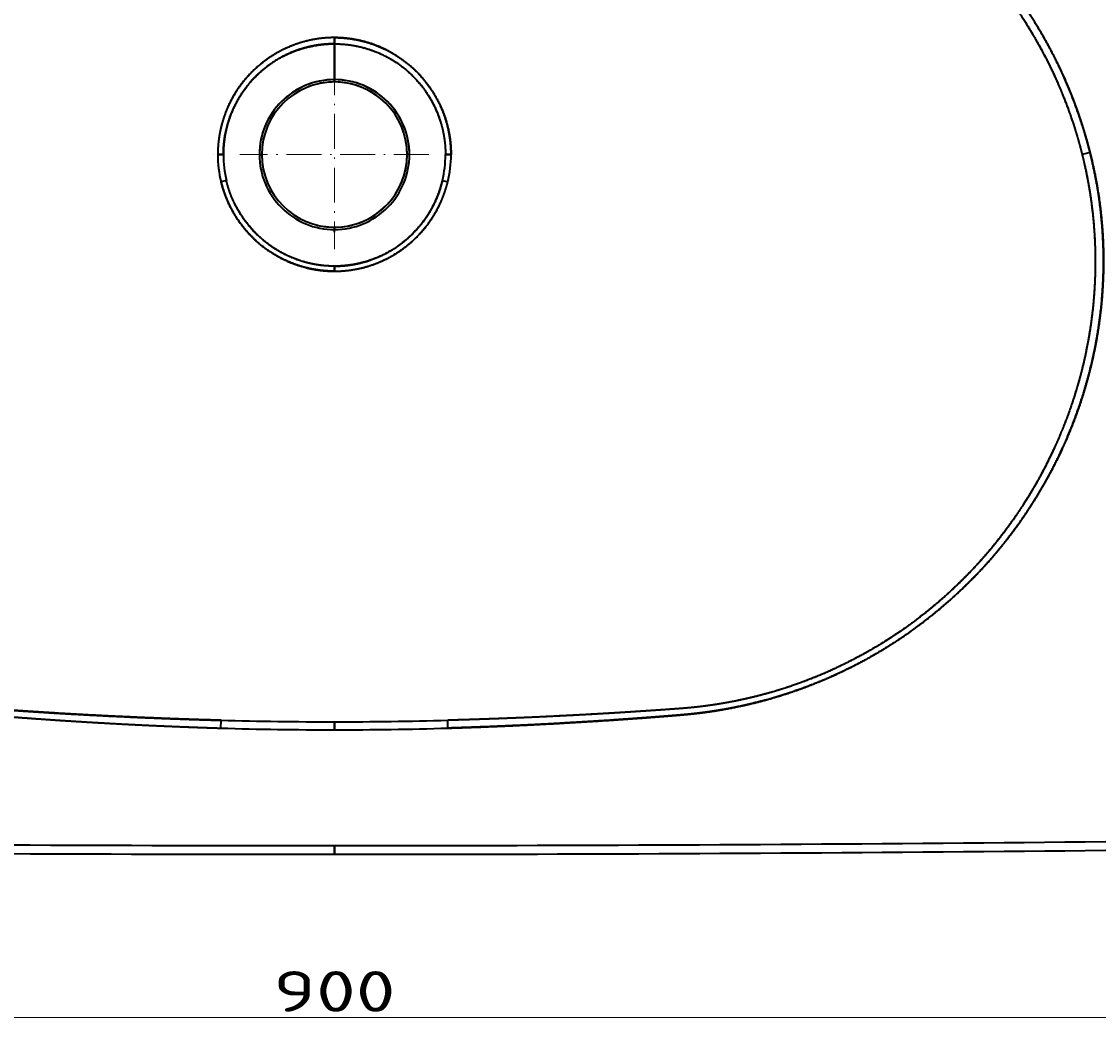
# Model space of a CAD drawing. Extents: x 46 to 1702, y 119 to 1173.
# Tile 3 of 7: x 487 to 858, y 119 to 464. Entities that reach past the tile are written whole.
import ezdxf
from ezdxf.enums import TextEntityAlignment as Align

# ---------------------------------------------------------------- set-up
doc = ezdxf.new("R2010")
doc.units = 0
doc.linetypes.add('DASHDOT', pattern=[18.5, 12, -3, 0.5, -3])
doc.layers.get('0').update_dxf_attribs({"lineweight": 13})
doc.styles.get("Standard").update_dxf_attribs({"font": 'isocp.shx'})
doc.dimstyles.get("Standard").update_dxf_attribs({"dimtxt": 2.5, "dimasz": 2.5, "dimexe": 1.25, "dimexo": 0.625, "dimtad": 1, "dimcen": 2.5, "dimadec": 0, "dimazin": 0, "dimtfac": 1, "dimtmove": 0, "dimatfit": 0, "dimfxl": 0, "dimarcsym": 0})

# ---------------------------------------------------------------- blocks, each defined once
blk = doc.blocks.new('*D')
at = {"color": 7, "lineweight": 13}
for p, q in [((145.83, 1018.52), (96.49, 1018.52)), ((98.49, 963.6), (98.49, 1018.52)), ((148.4, 963.6), (96.49, 963.6)), ((145.83, 661.56), (60.47, 661.56)), ((62.47, 181.67), (62.47, 661.56)), ((145.78, 181.67), (60.47, 181.67)), ((144.83, 182.67), (144.83, 119.52)), ((1044.51, 182.67), (1044.51, 119.52)), ((144.83, 121.52), (1044.51, 121.52))]:
    blk.add_line(p, q, dxfattribs=at)
for points in [[(99.01, 1016.59), (98.49, 1018.52), (97.98, 1016.59)], [(97.98, 965.53), (98.49, 963.6), (99.01, 965.53)], [(62.99, 659.63), (62.47, 661.56), (61.95, 659.63)], [(61.95, 183.6), (62.47, 181.67), (62.99, 183.6)], [(146.76, 122.04), (144.83, 121.52), (146.76, 121.01)], [(1042.58, 121.01), (1044.51, 121.52), (1042.58, 122.04)]]:
    blk.add_lwpolyline(points, dxfattribs=at)
for s, p, p2 in [('55', (96.49, 977.52), (96.49, 1004.61)), ('480', (60.47, 400.6), (60.47, 442.63))]:
    blk.add_text(s, height=14, rotation=90, dxfattribs=at).set_placement(p, p2, align=Align.FIT)
blk.add_text('900', height=14, dxfattribs=at).set_placement((573.65, 123.52), (615.69, 123.52), align=Align.FIT)
blk = doc.blocks.new('BLOCK16')
at = {"color": 7, "linetype": 'DASHDOT', "lineweight": 13}
for p, q in [((0, 32.5), (0, -32.5)), ((32.5, 0), (-32.5, 0))]:
    blk.add_line(p, q, dxfattribs=at)
blk = doc.blocks.new('BLOCK17')
at = {"color": 7, "lineweight": 35, "ltscale": 0.053877}
for p, q in [((0, 40.27), (0, 38.12)), ((0, 38.12), (0, 40.27))]:
    blk.add_line(p, q, dxfattribs=at)
at = {"color": 7, "lineweight": 35, "ltscale": 0.015763}
blk.add_line((0, 39.28), (0, 38.65), dxfattribs=at)
at = {"color": 7, "lineweight": 35, "ltscale": 0.006004}
blk.add_line((0, 38.94), (0, 39.18), dxfattribs=at)
at = {"color": 7, "lineweight": 35, "ltscale": 0.081179}
blk.add_line((0, 38.25), (0, 35), dxfattribs=at)
at = {"color": 7, "lineweight": 35, "ltscale": 0.080692}
blk.add_line((0, 35), (0, 38.23), dxfattribs=at)
at = {"color": 7, "lineweight": 35, "ltscale": 0.30781}
for p, q in [((0, 38.12), (0, 25.81)), ((0, 25.81), (0, 38.12))]:
    blk.add_line(p, q, dxfattribs=at)
at = {"color": 7, "lineweight": 35, "ltscale": 0.075}
for p, q in [((0, 32), (0, 35)), ((0, 35), (0, 32)), ((0, -237.84), (0, -240.84)), ((0, -240.84), (0, -237.84))]:
    blk.add_line(p, q, dxfattribs=at)
at = {"color": 7, "lineweight": 35, "ltscale": 0.020172}
for p, q in [((0, 25.81), (0, 25)), ((0, 25), (0, 25.81))]:
    blk.add_line(p, q, dxfattribs=at)
at = {"color": 7, "lineweight": 35, "ltscale": 0.000807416}
blk.add_line((-41.66, 0), (-41.63, 0), dxfattribs=at)
at = {"color": 7, "lineweight": 35, "ltscale": 0.000792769}
for p, q in [((-41.66, 0), (-41.63, 0)), ((41.66, 0), (41.63, 0))]:
    blk.add_line(p, q, dxfattribs=at)
at = {"color": 7, "lineweight": 35, "ltscale": 0.048107}
for p, q in [((-38.22, 0), (-40.14, 0)), ((-38.22, 0), (-40.14, 0)), ((38.22, 0), (40.14, 0)), ((38.22, 0), (40.14, 0))]:
    blk.add_line(p, q, dxfattribs=at)
at = {"color": 7, "lineweight": 35, "ltscale": 0.000100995}
for p, q in [((-40.14, 0), (-40.14, 0)), ((-40.14, 0), (-40.14, 0)), ((40.14, 0), (40.14, 0)), ((40.14, 0), (40.14, 0))]:
    blk.add_line(p, q, dxfattribs=at)
at = {"color": 7, "lineweight": 35, "ltscale": 0.048075}
for p, q in [((-38.22, -0.01), (-40.14, 0)), ((40.14, 0), (38.22, -0.01))]:
    blk.add_line(p, q, dxfattribs=at)
at = {"color": 7, "lineweight": 35, "ltscale": 0.048063}
for p, q in [((-40.14, 0), (-38.22, -0.01)), ((38.22, -0.01), (40.14, 0))]:
    blk.add_line(p, q, dxfattribs=at)
at = {"color": 7, "lineweight": 35, "ltscale": 0.004014}
blk.add_line((-25.81, 0), (-25.65, 0), dxfattribs=at)
at = {"color": 7, "lineweight": 35, "ltscale": 0.004012}
blk.add_line((-25.65, 0), (-25.81, 0), dxfattribs=at)
at = {"color": 7, "lineweight": 35, "ltscale": 0.000807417}
blk.add_line((41.66, 0), (41.63, 0), dxfattribs=at)
at = {"color": 7, "lineweight": 35, "ltscale": 0.070311}
blk.add_line((260.02, 0.69), (257.29, 0), dxfattribs=at)
at = {"color": 7, "lineweight": 35, "ltscale": 0.070312}
blk.add_line((260.02, 0.69), (257.29, 0), dxfattribs=at)
at = {"color": 7, "lineweight": 35, "ltscale": 0.00013286}
for p, q in [((-38.22, 0), (-38.22, -0.01)), ((38.22, 0), (38.22, -0.01))]:
    blk.add_line(p, q, dxfattribs=at)
at = {"color": 7, "lineweight": 35, "ltscale": 0.000132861}
for p, q in [((-38.22, -0.01), (-38.22, 0)), ((38.22, 0), (38.22, -0.01))]:
    blk.add_line(p, q, dxfattribs=at)
at = {"color": 7, "lineweight": 35, "ltscale": 0.02017}
for p, q in [((-25.81, 0), (-25, 0)), ((-25.81, 0), (-25, 0)), ((25.81, 0), (25, 0)), ((25.81, 0), (25, 0))]:
    blk.add_line(p, q, dxfattribs=at)
at = {"color": 7, "lineweight": 35, "ltscale": 0.00020526}
blk.add_line((38.22, 0), (38.22, 0), dxfattribs=at)
at = {"color": 7, "lineweight": 35, "ltscale": 0.000344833}
blk.add_line((38.22, 0), (38.23, 0), dxfattribs=at)
at = {"color": 7, "lineweight": 35, "ltscale": 0.046977}
for p, q in [((-37.17, -8.95), (-39, -9.39)), ((37.17, -8.95), (39, -9.39))]:
    blk.add_line(p, q, dxfattribs=at)
at = {"color": 7, "lineweight": 35, "ltscale": 0.046959}
for p, q in [((-37.17, -8.95), (-39, -9.39)), ((37.17, -8.95), (39, -9.39))]:
    blk.add_line(p, q, dxfattribs=at)
at = {"color": 7, "lineweight": 35, "ltscale": 0.020133}
for p, q in [((0, -25.81), (0, -25)), ((0, -25), (0, -25.81))]:
    blk.add_line(p, q, dxfattribs=at)
at = {"color": 7, "lineweight": 35, "ltscale": 0.022693}
blk.add_line((0, -26.71), (0, -25.81), dxfattribs=at)
blk.add_line((0, -26.71), (0, -25.81), dxfattribs=at)
at = {"color": 7, "lineweight": 35, "ltscale": 3.84379e-05}
blk.add_line((0, -25.81), (0, -25.81), dxfattribs=at)
at = {"color": 7, "lineweight": 35, "ltscale": 3.84362e-05}
blk.add_line((0, -25.81), (0, -25.81), dxfattribs=at)
at = {"color": 7, "lineweight": 35, "ltscale": 0.043319}
for p, q in [((0, -38.4), (0, -40.13)), ((0, -40.13), (0, -38.4)), ((0, -40.13), (0, -38.4)), ((0, -38.4), (0, -40.13))]:
    blk.add_line(p, q, dxfattribs=at)
at = {"color": 7, "lineweight": 35, "ltscale": 2.7591e-05}
blk.add_line((0, -38.4), (0, -38.4), dxfattribs=at)
blk.add_line((0, -38.4), (0, -38.4), dxfattribs=at)
at = {"color": 7, "lineweight": 35, "ltscale": 2.75912e-05}
blk.add_line((0, -38.4), (0, -38.4), dxfattribs=at)
blk.add_line((0, -38.4), (0, -38.4), dxfattribs=at)
at = {"color": 7, "lineweight": 35, "ltscale": 0.067337}
for p, q in [((-39.08, -197.4), (-39, -194.71)), ((-39.08, -197.4), (-39, -194.71)), ((39.08, -197.4), (39, -194.71)), ((39.08, -197.4), (39, -194.71))]:
    blk.add_line(p, q, dxfattribs=at)
at = {"color": 7, "lineweight": 35, "ltscale": 0.069097}
for p, q in [((0, -195.22), (0, -197.99)), ((0, -197.99), (0, -195.22))]:
    blk.add_line(p, q, dxfattribs=at)
at = {"color": 7, "lineweight": 35, "ltscale": 0.068}
blk.add_line((0, -197.94), (0, -195.22), dxfattribs=at)
at = {"color": 7, "lineweight": 35, "ltscale": 0.067999}
blk.add_line((0, -195.22), (0, -197.94), dxfattribs=at)
at = {"color": 7, "lineweight": 35}
for centre, radius, start, end in [((0, 0), 25.81, 90.0001, 179.9999), ((0, 0), 25.81, 89.9997, 180.0002), ((0, 0), 25, 90.0022, 179.9984), ((0, 0), 25, 90, 180), ((0, 0), 25, 96.9672, 112.9552), ((0, 0), 25, 90, 94.7033), ((0, 0), 25.81, 0.0001, 89.9999), ((0, 0), 25.81, 359.9998, 90.0003), ((0, 0), 25, 0.0016, 89.9978), ((0, 0), 25, 0, 90), ((0, 0), 25, 54.4994, 90), ((-0.02, 0.11), 40.12, 180.1502, 193.6847), ((-0.06, 0.1), 40.08, 180.1437, 193.6912), ((0, 0), 25, 180, 270), ((0, 0), 25, 270, 360), ((0, 0), 25, 274.5893, 360), ((0, 0), 25, 360, 6.0513), ((0.02, 0.11), 40.12, 346.3153, 359.8498), ((0.06, 0.1), 40.08, 346.3088, 359.8563), ((-0.07, -0.09), 38.15, 179.8791, 193.4375), ((-0.07, -0.09), 38.14, 179.879, 193.4375), ((0, 0), 25.81, 179.9999, 270.0003), ((0, 0), 25.81, 179.9999, 270.0004), ((0, 0), 25, 180, 270), ((0, 0), 25.81, 269.9997, 0.0001), ((0, 0), 25.81, 269.9996, 0.0001), ((0, 0), 25, 270, 360), ((0.07, -0.09), 38.15, 346.5625, 0.1209), ((0.07, -0.09), 38.14, 346.5625, 0.121), ((0, 0), 25, 260.3479, 265.2802), ((-0.21, 1272.12), 1467.34, 268.48507, 270.0081), ((-0.21, 1272.13), 1467.35, 268.48508, 270.00809), ((0.21, 1272.13), 1467.35, 269.99191, 271.51492), ((0.21, 1272.12), 1467.34, 269.9919, 271.51493), ((-0.33, 1088.64), 1286.63, 268.27391, 270.01458), ((-0.33, 1088.69), 1286.68, 268.27395, 270.01455), ((0.33, 1088.64), 1286.63, 269.98542, 271.72609), ((0.33, 1088.69), 1286.68, 269.98545, 271.72605), ((0.02, 25075.11), 25315.95, 268.988491, 269.999961), ((0.02, 25075.08), 25312.92, 268.98849, 269.999962), ((0.02, 25075.27), 25313.11, 268.988495, 269.999959), ((-0.02, 25075.08), 25312.92, 270.000038, 271.01151), ((-0.02, 25075.14), 25312.98, 270.00004, 271.011509), ((-0.02, 25075.11), 25315.95, 270.000038, 271.011509)]:
    blk.add_arc(centre, radius, start, end, dxfattribs=at)
for points, knots in [([(107.87, 120.1), (108.15, 120.1), (108.43, 120.09), (108.71, 120.09), (109.26, 120.08), (109.8, 120.07), (110.13, 120.07), (110.95, 120.05), (111.78, 120.02), (112.33, 120.01), (114.55, 119.92), (116.76, 119.8), (118.41, 119.69), (122.52, 119.35), (126.61, 118.89), (129.06, 118.56), (133.93, 117.81), (138.75, 116.88), (141.16, 116.36), (150.76, 114.11), (160.14, 111.13), (167.04, 108.48), (177.13, 103.91), (186.74, 98.49), (189.91, 96.59), (196.12, 92.6), (202.09, 88.25), (205.02, 85.98), (210.09, 81.81), (214.95, 77.38), (217.03, 75.39), (221.96, 70.46), (226.62, 65.26), (229.26, 62.11), (234.32, 55.65), (238.97, 48.87), (241.17, 45.41), (244.52, 39.76), (247.58, 33.93), (248.68, 31.73), (250.45, 28.02), (252.09, 24.25), (252.73, 22.74), (253.66, 20.46), (254.54, 18.15), (254.83, 17.38), (255.4, 15.85), (255.94, 14.3), (256.21, 13.53), (256.74, 11.97), (257.24, 10.41), (257.49, 9.63), (258.19, 7.38), (258.84, 5.12), (259.25, 3.65), (259.64, 2.17), (260.02, 0.69)], [0, 0, 0, 0, 0, 0, 1.93713, 1.93713, 1.93713, 3.786126, 3.786126, 3.786126, 7.660366, 7.660366, 7.660366, 19.185976, 19.185976, 19.185976, 36.386371, 36.386371, 36.386371, 53.611235, 53.611235, 53.611235, 105.556417, 105.556417, 105.556417, 131.676124, 131.676124, 131.676124, 157.872725, 157.872725, 157.872725, 178.236523, 178.236523, 178.236523, 207.289565, 207.289565, 207.289565, 236.249512, 236.249512, 236.249512, 253.567551, 253.567551, 253.567551, 265.088544, 265.088544, 265.088544, 270.829611, 270.829611, 270.829611, 276.559604, 276.559604, 276.559604, 282.298984, 282.298984, 282.298984, 292.962755, 292.962755, 292.962755, 292.962755, 292.962755, 292.962755]), ([(260.02, 0.69), (259.26, 3.67), (258.44, 6.64), (257.55, 9.58), (254.65, 18.37), (251.12, 26.9), (248.49, 32.46), (242.39, 43.89), (235.19, 54.61), (231.11, 60.02), (223.97, 68.51), (216.14, 76.32), (212.98, 79.26), (203.23, 87.74), (192.65, 95.19), (185.28, 99.68), (171.07, 107.03), (156.01, 112.54), (148.93, 114.67), (137.09, 117.49), (124.99, 119.16), (120.22, 119.64), (115.28, 119.95), (110.32, 120.06), (110.16, 120.07), (109.61, 120.08), (109.06, 120.09), (108.66, 120.09), (108.27, 120.1), (107.87, 120.1)], [0, 0, 0, 0, 0, 0, 21.547929, 21.547929, 21.547929, 64.970745, 64.970745, 64.970745, 113.039343, 113.039343, 113.039343, 143.733075, 143.733075, 143.733075, 205.019247, 205.019247, 205.019247, 257.135282, 257.135282, 257.135282, 290.674507, 290.674507, 290.674507, 291.758517, 291.758517, 291.758517, 294.520472, 294.520472, 294.520472, 294.520472, 294.520472, 294.520472]), ([(107.85, 117.28), (108.11, 117.28), (108.37, 117.28), (108.63, 117.27), (109.16, 117.27), (109.68, 117.26), (109.94, 117.26), (110.72, 117.24), (111.51, 117.22), (112.03, 117.2), (113.37, 117.16), (114.7, 117.1), (115.52, 117.06), (119.59, 116.82), (123.65, 116.45), (126.88, 116.07), (132.51, 115.26), (138.08, 114.2), (140.46, 113.69), (149.97, 111.48), (159.27, 108.53), (166.1, 105.91), (176.08, 101.39), (185.6, 96.02), (188.73, 94.13), (194.87, 90.17), (200.77, 85.86), (203.66, 83.61), (208.67, 79.47), (213.45, 75.07), (215.5, 73.1), (219.8, 68.77), (223.87, 64.24), (225.98, 61.77), (231.08, 55.45), (235.77, 48.81), (238.42, 44.71), (241.74, 39.11), (244.77, 33.34), (245.51, 31.89), (247.3, 28.24), (248.97, 24.54), (249.93, 22.29), (251.15, 19.27), (252.29, 16.22), (252.57, 15.46), (253.12, 13.93), (253.65, 12.39), (253.9, 11.63), (254.82, 8.87), (255.66, 6.08), (256.24, 4.07), (256.78, 2.04), (257.29, 0)], [0, 0, 0, 0, 0, 0, 1.82807, 1.82807, 1.82807, 3.656141, 3.656141, 3.656141, 7.312265, 7.312265, 7.312265, 13.054117, 13.054117, 13.054117, 35.926865, 35.926865, 35.926865, 53.129034, 53.129034, 53.129034, 105.015825, 105.015825, 105.015825, 131.097255, 131.097255, 131.097255, 157.235461, 157.235461, 157.235461, 177.556629, 177.556629, 177.556629, 200.763822, 200.763822, 200.763822, 235.476949, 235.476949, 235.476949, 247.010732, 247.010732, 247.010732, 264.276145, 264.276145, 264.276145, 270.016125, 270.016125, 270.016125, 275.752411, 275.752411, 275.752411, 290.518727, 290.518727, 290.518727, 290.518727, 290.518727, 290.518727]), ([(107.85, 117.28), (108.07, 117.28), (108.29, 117.28), (108.51, 117.28), (108.97, 117.27), (109.42, 117.26), (109.6, 117.26), (110.27, 117.25), (110.95, 117.23), (111.39, 117.22), (117.14, 117.05), (122.86, 116.62), (128.13, 115.99), (144.24, 113.37), (159.82, 108.68), (170.03, 104.58), (184.17, 97.41), (197.22, 88.54), (201.14, 85.64), (207.8, 80.3), (214.07, 74.52), (216.69, 71.96), (225.41, 62.91), (233.2, 52.99), (238.21, 45.56), (244.3, 34.96), (249.32, 23.79), (250.57, 20.78), (252.86, 14.89), (254.84, 8.88), (255.73, 5.95), (256.54, 2.99), (257.29, 0)], [0, 0, 0, 0, 0, 0, 1.573916, 1.573916, 1.573916, 3.228289, 3.228289, 3.228289, 6.376111, 6.376111, 6.376111, 44.167358, 44.167358, 44.167358, 123.276892, 123.276892, 123.276892, 158.68603, 158.68603, 158.68603, 185.240362, 185.240362, 185.240362, 249.934083, 249.934083, 249.934083, 273.312114, 273.312114, 273.312114, 295.264415, 295.264415, 295.264415, 295.264415, 295.264415, 295.264415]), ([(0, 40.27), (-3.11, 40.27), (-6.21, 39.95), (-9.27, 39.35), (-13.83, 37.97), (-18.11, 35.96), (-19.58, 35.18), (-23.49, 32.82), (-27.05, 29.93), (-29.14, 27.89), (-33.19, 23.16), (-36.27, 17.72), (-37.61, 14.66), (-38.88, 10.68), (-39.62, 6.57), (-39.75, 5.75), (-39.88, 4.73), (-39.98, 3.69), (-40, 3.49), (-40.03, 3.08), (-40.06, 2.66), (-40.07, 2.46), (-40.09, 2.15), (-40.1, 1.84), (-40.11, 1.74), (-40.12, 1.33), (-40.13, 0.93), (-40.14, 0.61), (-40.14, 0.31), (-40.14, 0)], [0, 0, 0, 0, 0, 0, 21.541896, 21.541896, 21.541896, 33.199426, 33.199426, 33.199426, 53.651293, 53.651293, 53.651293, 76.819819, 76.819819, 76.819819, 82.545025, 82.545025, 82.545025, 83.970737, 83.970737, 83.970737, 85.396449, 85.396449, 85.396449, 86.097812, 86.097812, 86.097812, 88.19217, 88.19217, 88.19217, 88.19217, 88.19217, 88.19217]), ([(0, 40.27), (-2.48, 40.27), (-4.96, 40.07), (-7.41, 39.68), (-12.86, 38.38), (-17.99, 36.17), (-20.73, 34.66), (-26.39, 30.79), (-31.13, 25.81), (-33.39, 22.8), (-36.85, 16.87), (-38.99, 10.32), (-39.67, 7.27), (-40.08, 3.96), (-40.14, 0.62), (-40.14, 0.41), (-40.14, 0.21), (-40.14, 0)], [0, 0, 0, 0, 0, 0, 17.646319, 17.646319, 17.646319, 40.088119, 40.088119, 40.088119, 67.059402, 67.059402, 67.059402, 89.174977, 89.174977, 89.174977, 90.623051, 90.623051, 90.623051, 90.623051, 90.623051, 90.623051]), ([(0, 38.12), (-2.84, 38.13), (-5.66, 37.87), (-8.44, 37.35), (-13.5, 35.93), (-18.22, 33.67), (-20.31, 32.46), (-25.29, 29.01), (-29.52, 24.64), (-31.73, 21.72), (-34.61, 16.82), (-36.53, 11.45), (-37.09, 9.5), (-37.6, 7.12), (-37.92, 4.7), (-37.97, 4.3), (-38.04, 3.69), (-38.09, 3.09), (-38.1, 2.89), (-38.13, 2.58), (-38.15, 2.28), (-38.15, 2.18), (-38.16, 1.98), (-38.17, 1.78), (-38.18, 1.67), (-38.19, 1.28), (-38.21, 0.89), (-38.21, 0.59), (-38.22, 0.29), (-38.22, 0)], [0, 0, 0, 0, 0, 0, 20.148128, 20.148128, 20.148128, 37.605505, 37.605505, 37.605505, 63.798686, 63.798686, 63.798686, 78.216927, 78.216927, 78.216927, 81.081196, 81.081196, 81.081196, 82.507796, 82.507796, 82.507796, 83.221105, 83.221105, 83.221105, 83.934413, 83.934413, 83.934413, 86.001104, 86.001104, 86.001104, 86.001104, 86.001104, 86.001104]), ([(-38.22, 0), (-38.22, 0.2), (-38.21, 0.41), (-38.21, 0.62), (-38.13, 4.69), (-37.5, 8.73), (-36.42, 12.45), (-33.7, 18.8), (-29.66, 24.34), (-27.64, 26.61), (-23.03, 30.85), (-17.64, 34.08), (-14.68, 35.44), (-10, 37.03), (-5.11, 37.84), (-3.42, 38.03), (-1.71, 38.12), (0, 38.12)], [0, 0, 0, 0, 0, 0, 1.317736, 1.317736, 1.317736, 26.276095, 26.276095, 26.276095, 46.180018, 46.180018, 46.180018, 67.386281, 67.386281, 67.386281, 78.495486, 78.495486, 78.495486, 78.495486, 78.495486, 78.495486]), ([(0, 40.27), (3.11, 40.27), (6.21, 39.95), (9.27, 39.35), (13.83, 37.97), (18.11, 35.96), (19.58, 35.18), (23.49, 32.82), (27.05, 29.93), (29.14, 27.89), (33.19, 23.16), (36.27, 17.72), (37.61, 14.66), (38.88, 10.68), (39.62, 6.57), (39.75, 5.75), (39.88, 4.73), (39.98, 3.69), (40, 3.49), (40.03, 3.08), (40.06, 2.66), (40.07, 2.46), (40.09, 2.15), (40.1, 1.84), (40.11, 1.74), (40.12, 1.33), (40.13, 0.93), (40.14, 0.61), (40.14, 0.31), (40.14, 0)], [0, 0, 0, 0, 0, 0, 21.541896, 21.541896, 21.541896, 33.199426, 33.199426, 33.199426, 53.651293, 53.651293, 53.651293, 76.819819, 76.819819, 76.819819, 82.545025, 82.545025, 82.545025, 83.970737, 83.970737, 83.970737, 85.396449, 85.396449, 85.396449, 86.097812, 86.097812, 86.097812, 88.19217, 88.19217, 88.19217, 88.19217, 88.19217, 88.19217]), ([(40.14, 0), (40.14, 0.2), (40.14, 0.41), (40.14, 0.61), (40.07, 4.74), (39.46, 8.84), (38.42, 12.63), (35.49, 19.74), (31.03, 25.93), (28.49, 28.7), (23.46, 33.06), (17.65, 36.31), (14.97, 37.51), (10.42, 39.06), (5.68, 39.92), (3.8, 40.15), (1.9, 40.27), (0, 40.27)], [0, 0, 0, 0, 0, 0, 1.417086, 1.417086, 1.417086, 29.197974, 29.197974, 29.197974, 56.164661, 56.164661, 56.164661, 77.11706, 77.11706, 77.11706, 90.617564, 90.617564, 90.617564, 90.617564, 90.617564, 90.617564]), ([(0, 38.12), (2.84, 38.13), (5.66, 37.87), (8.44, 37.35), (13.5, 35.93), (18.22, 33.67), (20.31, 32.46), (25.29, 29.01), (29.52, 24.64), (31.73, 21.72), (34.61, 16.82), (36.53, 11.45), (37.09, 9.5), (37.6, 7.12), (37.92, 4.7), (37.97, 4.3), (38.04, 3.69), (38.09, 3.09), (38.1, 2.89), (38.13, 2.58), (38.15, 2.28), (38.15, 2.18), (38.16, 1.98), (38.17, 1.78), (38.18, 1.67), (38.19, 1.28), (38.21, 0.89), (38.21, 0.59), (38.22, 0.29), (38.22, 0)], [0, 0, 0, 0, 0, 0, 20.148128, 20.148128, 20.148128, 37.605505, 37.605505, 37.605505, 63.798687, 63.798687, 63.798687, 78.216927, 78.216927, 78.216927, 81.081196, 81.081196, 81.081196, 82.507797, 82.507797, 82.507797, 83.221105, 83.221105, 83.221105, 83.934413, 83.934413, 83.934413, 86.001104, 86.001104, 86.001104, 86.001104, 86.001104, 86.001104]), ([(0, 38.12), (2.84, 38.13), (5.66, 37.87), (8.45, 37.35), (13.71, 35.87), (18.6, 33.48), (20.85, 32.14), (25.61, 28.7), (29.63, 24.42), (31.59, 21.83), (34.85, 16.42), (36.95, 10.42), (37.67, 7.41), (38.11, 4.21), (38.2, 0.98), (38.21, 0.86), (38.21, 0.62), (38.21, 0.37), (38.22, 0.25), (38.22, 0.12), (38.22, 0)], [0, 0, 0, 0, 0, 0, 18.427334, 18.427334, 18.427334, 35.67974, 35.67974, 35.67974, 56.916906, 56.916906, 56.916906, 76.93494, 76.93494, 76.93494, 77.729639, 77.729639, 77.729639, 78.524338, 78.524338, 78.524338, 78.524338, 78.524338, 78.524338]), ([(-260.02, 0.69), (-260.12, 0.28), (-260.22, -0.13), (-260.32, -0.54), (-260.52, -1.35), (-260.71, -2.17), (-260.8, -2.58), (-262.15, -8.52), (-263.2, -14.5), (-263.91, -20.1), (-264.75, -30.57), (-264.7, -41.01), (-264.48, -45.84), (-263.67, -55.51), (-262.1, -65.05), (-261.13, -69.81), (-259.09, -78.09), (-256.51, -86.18), (-255.29, -89.63), (-252.2, -97.64), (-248.58, -105.4), (-246.34, -109.76), (-242.72, -116.17), (-238.73, -122.35), (-237.36, -124.39), (-234.54, -128.42), (-231.56, -132.34), (-230.03, -134.27), (-225.06, -140.3), (-219.73, -146.01), (-215.92, -149.76), (-209.52, -155.55), (-202.74, -160.9), (-200.1, -162.87), (-190.05, -169.98), (-179.32, -176.1), (-171.15, -180.03), (-159.64, -184.57), (-147.72, -187.97), (-144.53, -188.79), (-140.51, -189.72), (-136.46, -190.52), (-135.65, -190.67), (-134.23, -190.93), (-132.81, -191.17), (-132.2, -191.28), (-130.97, -191.47), (-129.75, -191.66), (-129.13, -191.75), (-127.7, -191.95), (-126.27, -192.14), (-125.44, -192.24), (-124, -192.41), (-122.55, -192.56), (-121.93, -192.63), (-120.69, -192.75), (-119.44, -192.85), (-118.82, -192.91), (-118.08, -192.97), (-117.34, -193.03), (-117.22, -193.04), (-116.98, -193.06), (-116.74, -193.08), (-116.62, -193.09), (-116.27, -193.12), (-115.91, -193.14), (-115.67, -193.16), (-114.94, -193.22), (-114.21, -193.28), (-113.7, -193.32), (-112.98, -193.38), (-112.26, -193.43), (-111.91, -193.46), (-111.39, -193.5), (-110.88, -193.54), (-110.61, -193.56), (-109.81, -193.62), (-109.01, -193.68), (-108.47, -193.72), (-106.86, -193.85), (-105.26, -193.96), (-104.19, -194.04), (-102.32, -194.18), (-100.45, -194.31), (-99.65, -194.36), (-98.02, -194.48), (-96.4, -194.59), (-95.67, -194.64), (-89.46, -195.05), (-83.24, -195.43), (-77.84, -195.74), (-69.87, -196.17), (-61.88, -196.54), (-59.3, -196.65), (-53.7, -196.89), (-48.11, -197.1), (-45.1, -197.21), (-42.09, -197.31), (-39.08, -197.4)], [0, 0, 0, 0, 0, 0, 2.886487, 2.886487, 2.886487, 5.772975, 5.772975, 5.772975, 44.685732, 44.685732, 44.685732, 78.350264, 78.350264, 78.350264, 112.434935, 112.434935, 112.434935, 138.322507, 138.322507, 138.322507, 173.164402, 173.164402, 173.164402, 190.696545, 190.696545, 190.696545, 208.27384, 208.27384, 208.27384, 246.46484, 246.46484, 246.46484, 269.967306, 269.967306, 269.967306, 334.310976, 334.310976, 334.310976, 357.574487, 357.574487, 357.574487, 363.379544, 363.379544, 363.379544, 367.735334, 367.735334, 367.735334, 372.091125, 372.091125, 372.091125, 377.9069, 377.9069, 377.9069, 382.289159, 382.289159, 382.289159, 386.671418, 386.671418, 386.671418, 387.50934, 387.50934, 387.50934, 388.347261, 388.347261, 388.347261, 390.023103, 390.023103, 390.023103, 393.348923, 393.348923, 393.348923, 395.076976, 395.076976, 395.076976, 396.961902, 396.961902, 396.961902, 400.731754, 400.731754, 400.731754, 408.271456, 408.271456, 408.271456, 413.9263, 413.9263, 413.9263, 419.719561, 419.719561, 419.719561, 457.657157, 457.657157, 457.657157, 475.814725, 475.814725, 475.814725, 496.913124, 496.913124, 496.913124, 496.913124, 496.913124, 496.913124]), ([(-260.02, 0.69), (-260.09, 0.39), (-260.16, 0.1), (-260.24, -0.19), (-260.38, -0.78), (-260.52, -1.38), (-260.59, -1.66), (-262.18, -8.47), (-263.38, -15.35), (-264.16, -21.96), (-265.04, -35.93), (-264.34, -49.83), (-263.54, -57.07), (-261.69, -67.87), (-258.92, -78.41), (-257.88, -81.92), (-255.21, -90.08), (-252, -98.03), (-249.98, -102.5), (-246.15, -110.2), (-241.8, -117.6), (-239.84, -120.73), (-236.07, -126.36), (-232.02, -131.77), (-230.11, -134.19), (-223.82, -141.79), (-216.95, -148.88), (-211.98, -153.5), (-199.2, -164.14), (-185.1, -173.06), (-176.36, -177.67), (-163.31, -183.31), (-149.68, -187.47), (-145.51, -188.59), (-138.88, -190.12), (-132.17, -191.31), (-129.71, -191.69), (-125.77, -192.23), (-121.8, -192.65), (-120.31, -192.79), (-118.7, -192.92), (-117.1, -193.05), (-116.98, -193.06), (-116.74, -193.08), (-116.51, -193.1), (-116.39, -193.11), (-115.8, -193.15), (-115.2, -193.2), (-114.7, -193.24), (-114.02, -193.3), (-113.35, -193.35), (-113.16, -193.36), (-112.78, -193.39), (-112.4, -193.42), (-112.23, -193.44), (-110.91, -193.54), (-109.59, -193.64), (-108.43, -193.73), (-105.4, -193.96), (-102.37, -194.17), (-100.47, -194.31), (-97.61, -194.51), (-94.74, -194.7), (-93.73, -194.76), (-86, -195.27), (-78.26, -195.73), (-71.52, -196.09), (-60.97, -196.6), (-50.4, -197.02), (-46.63, -197.16), (-42.86, -197.29), (-39.08, -197.4)], [0, 0, 0, 0, 0, 0, 2.08433, 2.08433, 2.08433, 4.192908, 4.192908, 4.192908, 50.268818, 50.268818, 50.268818, 101.32471, 101.32471, 101.32471, 127.253469, 127.253469, 127.253469, 162.170036, 162.170036, 162.170036, 188.541915, 188.541915, 188.541915, 210.59693, 210.59693, 210.59693, 259.241197, 259.241197, 259.241197, 329.688682, 329.688682, 329.688682, 360.317066, 360.317066, 360.317066, 377.827565, 377.827565, 377.827565, 388.360089, 388.360089, 388.360089, 389.193741, 389.193741, 389.193741, 390.027392, 390.027392, 390.027392, 393.332911, 393.332911, 393.332911, 394.667248, 394.667248, 394.667248, 396.037764, 396.037764, 396.037764, 404.001732, 404.001732, 404.001732, 417.460518, 417.460518, 417.460518, 424.258467, 424.258467, 424.258467, 472.031144, 472.031144, 472.031144, 498.593324, 498.593324, 498.593324, 498.593324, 498.593324, 498.593324]), ([(-39, -194.71), (-42.96, -194.61), (-46.91, -194.49), (-50.87, -194.36), (-61.5, -193.98), (-72.12, -193.52), (-78.77, -193.19), (-86.77, -192.77), (-94.76, -192.3), (-96.18, -192.21), (-98.87, -192.05), (-101.55, -191.88), (-102.9, -191.79), (-104.84, -191.67), (-106.79, -191.54), (-107.39, -191.5), (-108.58, -191.42), (-109.78, -191.34), (-110.38, -191.29), (-111.12, -191.24), (-111.86, -191.19), (-112.01, -191.18), (-112.3, -191.16), (-112.6, -191.14), (-112.74, -191.13), (-113.47, -191.08), (-114.21, -191.03), (-114.86, -190.98), (-115.6, -190.93), (-116.33, -190.87), (-116.45, -190.87), (-117.83, -190.77), (-119.2, -190.67), (-120.37, -190.58), (-122.48, -190.4), (-124.6, -190.17), (-125.49, -190.07), (-128.4, -189.72), (-131.29, -189.3), (-133.28, -188.97), (-138.85, -187.98), (-144.37, -186.73), (-147.89, -185.82), (-157.23, -183.11), (-166.3, -179.68), (-171.87, -177.26), (-181.66, -172.4), (-190.96, -166.72), (-195.01, -164.02), (-203.87, -157.59), (-212.13, -150.4), (-216.51, -146.19), (-223.76, -138.49), (-230.33, -130.21), (-232.99, -126.61), (-238.72, -118.21), (-243.76, -109.34), (-246.35, -104.26), (-250.38, -95.35), (-253.72, -86.13), (-254.98, -82.25), (-257, -75.22), (-258.62, -68.07), (-259.25, -64.88), (-260.61, -56.92), (-261.45, -48.87), (-261.76, -44.03), (-262.02, -32.99), (-261.27, -21.9), (-260.54, -15.7), (-259.42, -9.23), (-257.96, -2.81), (-257.9, -2.52), (-257.74, -1.84), (-257.57, -1.16), (-257.48, -0.77), (-257.39, -0.39), (-257.29, 0)], [0, 0, 0, 0, 0, 0, 27.935124, 27.935124, 27.935124, 75.051236, 75.051236, 75.051236, 84.518452, 84.518452, 84.518452, 94.094007, 94.094007, 94.094007, 98.32775, 98.32775, 98.32775, 102.561494, 102.561494, 102.561494, 103.597808, 103.597808, 103.597808, 104.634122, 104.634122, 104.634122, 108.712223, 108.712223, 108.712223, 109.783245, 109.783245, 109.783245, 118.448256, 118.448256, 118.448256, 124.869089, 124.869089, 124.869089, 139.242486, 139.242486, 139.242486, 165.237003, 165.237003, 165.237003, 208.837928, 208.837928, 208.837928, 243.934864, 243.934864, 243.934864, 288.008559, 288.008559, 288.008559, 320.395564, 320.395564, 320.395564, 361.549567, 361.549567, 361.549567, 390.748461, 390.748461, 390.748461, 413.911194, 413.911194, 413.911194, 448.206119, 448.206119, 448.206119, 491.91782, 491.91782, 491.91782, 494.032715, 494.032715, 494.032715, 496.804911, 496.804911, 496.804911, 496.804911, 496.804911, 496.804911]), ([(-257.29, 0), (-257.39, -0.4), (-257.49, -0.8), (-257.58, -1.2), (-257.78, -2), (-257.96, -2.81), (-258.05, -3.21), (-259.56, -9.91), (-260.68, -16.68), (-261.4, -23.07), (-262.13, -35.55), (-261.58, -47.96), (-261.02, -53.97), (-259.64, -63.55), (-257.53, -72.96), (-256.62, -76.49), (-254.61, -83.51), (-252.19, -90.39), (-250.87, -93.81), (-248.03, -100.56), (-244.82, -107.12), (-243.11, -110.36), (-240.3, -115.32), (-237.27, -120.15), (-236.16, -121.85), (-233.43, -125.9), (-230.54, -129.84), (-228.81, -132.1), (-223.96, -138.11), (-218.75, -143.81), (-215.32, -147.28), (-209.38, -152.82), (-203.09, -157.96), (-200.53, -159.95), (-190.75, -167.12), (-180.27, -173.32), (-172.28, -177.3), (-161, -181.92), (-149.31, -185.41), (-146.18, -186.26), (-141.46, -187.4), (-136.69, -188.35), (-135.09, -188.65), (-132.3, -189.13), (-129.5, -189.55), (-128.29, -189.72), (-126.28, -189.98), (-124.27, -190.21), (-123.45, -190.29), (-122.04, -190.43), (-120.63, -190.55), (-120.04, -190.6), (-119.14, -190.67), (-118.24, -190.74), (-117.94, -190.76), (-117.48, -190.79), (-117.03, -190.82), (-116.88, -190.84), (-116.58, -190.86), (-116.28, -190.88), (-116.13, -190.89), (-115.63, -190.92), (-115.13, -190.96), (-114.77, -190.99), (-114.07, -191.04), (-113.36, -191.09), (-113.01, -191.11), (-112.5, -191.15), (-111.98, -191.18), (-111.81, -191.2), (-111.12, -191.24), (-110.43, -191.29), (-109.92, -191.33), (-108.37, -191.43), (-106.83, -191.53), (-105.99, -191.59), (-103.22, -191.77), (-100.46, -191.95), (-98.73, -192.06), (-96.25, -192.21), (-93.77, -192.36), (-93.02, -192.4), (-86.79, -192.76), (-80.55, -193.1), (-75.07, -193.37), (-66.89, -193.75), (-58.69, -194.07), (-56, -194.17), (-50.98, -194.35), (-45.97, -194.51), (-43.64, -194.58), (-41.32, -194.65), (-39, -194.71)], [0, 0, 0, 0, 0, 0, 2.857462, 2.857462, 2.857462, 5.714924, 5.714924, 5.714924, 50.478972, 50.478972, 50.478972, 92.98635, 92.98635, 92.98635, 118.864849, 118.864849, 118.864849, 144.959836, 144.959836, 144.959836, 171.215787, 171.215787, 171.215787, 185.845281, 185.845281, 185.845281, 206.321532, 206.321532, 206.321532, 241.40724, 241.40724, 241.40724, 264.746912, 264.746912, 264.746912, 328.556212, 328.556212, 328.556212, 351.596683, 351.596683, 351.596683, 363.075266, 363.075266, 363.075266, 371.67231, 371.67231, 371.67231, 377.397125, 377.397125, 377.397125, 381.645675, 381.645675, 381.645675, 383.765197, 383.765197, 383.765197, 384.824962, 384.824962, 384.824962, 385.884727, 385.884727, 385.884727, 388.307424, 388.307424, 388.307424, 390.730122, 390.730122, 390.730122, 391.941453, 391.941453, 391.941453, 395.575445, 395.575445, 395.575445, 402.82831, 402.82831, 402.82831, 415.056129, 415.056129, 415.056129, 420.296546, 420.296546, 420.296546, 458.916093, 458.916093, 458.916093, 477.82514, 477.82514, 477.82514, 494.124312, 494.124312, 494.124312, 494.124312, 494.124312, 494.124312]), ([(257.29, 0), (257.39, -0.4), (257.49, -0.8), (257.58, -1.2), (257.78, -2), (257.96, -2.81), (258.05, -3.21), (259.29, -8.73), (260.27, -14.29), (260.96, -19.47), (261.74, -28.28), (261.88, -37.08), (261.83, -40.7), (261.46, -49.15), (260.51, -57.54), (259.77, -62.31), (258.15, -70.65), (255.98, -78.83), (254.94, -82.33), (252.64, -89.27), (249.95, -96.06), (248.5, -99.42), (245.92, -104.95), (243.08, -110.34), (241.9, -112.48), (239.24, -117.06), (236.4, -121.52), (234.82, -123.89), (231.54, -128.55), (228.05, -133.05), (226.26, -135.26), (220.73, -141.77), (214.77, -147.87), (210.61, -151.75), (198.29, -162.24), (184.63, -171.07), (175.3, -176.04), (162.58, -181.45), (149.31, -185.41), (146.19, -186.25), (141.46, -187.4), (136.69, -188.35), (135.1, -188.65), (132.3, -189.13), (129.5, -189.55), (128.3, -189.72), (125.69, -190.05), (123.08, -190.34), (121.67, -190.47), (119.96, -190.61), (118.25, -190.74), (117.95, -190.76), (117.51, -190.79), (117.08, -190.82), (116.87, -190.84), (116.59, -190.86), (116.3, -190.88), (116.15, -190.89), (115.65, -190.92), (115.14, -190.96), (114.78, -190.99), (114.07, -191.04), (113.36, -191.09), (113.01, -191.11), (112.52, -191.15), (112.03, -191.18), (111.74, -191.2), (111.42, -191.22), (111.1, -191.24), (110.93, -191.26), (110.41, -191.29), (109.89, -191.33), (109.55, -191.35), (107.16, -191.51), (104.77, -191.67), (102.82, -191.8), (100.03, -191.98), (97.23, -192.15), (96.48, -192.19), (94.96, -192.28), (93.44, -192.37), (92.68, -192.42), (87.73, -192.71), (82.77, -192.98), (78.57, -193.19), (71.68, -193.53), (64.77, -193.83), (62.09, -193.94), (55.85, -194.18), (49.61, -194.4), (46.07, -194.51), (42.54, -194.62), (39, -194.71)], [0, 0, 0, 0, 0, 0, 2.874931, 2.874931, 2.874931, 5.749861, 5.749861, 5.749861, 42.294741, 42.294741, 42.294741, 67.794447, 67.794447, 67.794447, 102.168948, 102.168948, 102.168948, 128.287552, 128.287552, 128.287552, 154.614775, 154.614775, 154.614775, 172.230223, 172.230223, 172.230223, 192.839746, 192.839746, 192.839746, 213.442656, 213.442656, 213.442656, 254.603893, 254.603893, 254.603893, 330.542271, 330.542271, 330.542271, 353.71957, 353.71957, 353.71957, 365.270512, 365.270512, 365.270512, 373.917297, 373.917297, 373.917297, 383.945599, 383.945599, 383.945599, 386.071908, 386.071908, 386.071908, 387.039911, 387.039911, 387.039911, 388.103069, 388.103069, 388.103069, 390.558406, 390.558406, 390.558406, 393.013743, 393.013743, 393.013743, 394.022358, 394.022358, 394.022358, 395.250009, 395.250009, 395.250009, 397.705311, 397.705311, 397.705311, 412.153224, 412.153224, 412.153224, 417.526346, 417.526346, 417.526346, 422.899469, 422.899469, 422.899469, 452.595842, 452.595842, 452.595842, 471.708172, 471.708172, 471.708172, 496.667311, 496.667311, 496.667311, 496.667311, 496.667311, 496.667311]), ([(257.29, 0), (257.39, -0.4), (257.49, -0.8), (257.58, -1.2), (257.78, -2), (257.96, -2.81), (258.05, -3.21), (259.56, -9.91), (260.68, -16.68), (261.4, -23.07), (262.13, -35.55), (261.58, -47.96), (261.02, -53.97), (259.64, -63.55), (257.53, -72.96), (256.62, -76.49), (254.61, -83.51), (252.19, -90.39), (250.87, -93.81), (248.03, -100.56), (244.82, -107.12), (243.11, -110.36), (240.3, -115.32), (237.27, -120.15), (236.16, -121.85), (233.43, -125.9), (230.54, -129.84), (228.81, -132.1), (223.96, -138.11), (218.75, -143.81), (215.32, -147.28), (209.38, -152.82), (203.09, -157.96), (200.53, -159.95), (190.75, -167.12), (180.27, -173.32), (172.28, -177.3), (161, -181.92), (149.31, -185.41), (146.18, -186.26), (141.46, -187.4), (136.69, -188.35), (135.09, -188.65), (132.3, -189.13), (129.5, -189.55), (128.29, -189.72), (126.28, -189.98), (124.27, -190.21), (123.45, -190.29), (122.04, -190.43), (120.63, -190.55), (120.04, -190.6), (119.14, -190.67), (118.24, -190.74), (117.94, -190.76), (117.48, -190.79), (117.03, -190.82), (116.88, -190.84), (116.58, -190.86), (116.28, -190.88), (116.13, -190.89), (115.63, -190.92), (115.13, -190.96), (114.77, -190.99), (114.07, -191.04), (113.36, -191.09), (113.01, -191.11), (112.5, -191.15), (111.98, -191.18), (111.81, -191.2), (111.12, -191.24), (110.43, -191.29), (109.92, -191.33), (108.37, -191.43), (106.83, -191.53), (105.99, -191.59), (103.22, -191.77), (100.46, -191.95), (98.73, -192.06), (96.25, -192.21), (93.77, -192.36), (93.02, -192.4), (86.79, -192.76), (80.55, -193.1), (75.07, -193.37), (66.89, -193.75), (58.69, -194.07), (56, -194.17), (50.98, -194.35), (45.97, -194.51), (43.64, -194.58), (41.32, -194.65), (39, -194.71)], [0, 0, 0, 0, 0, 0, 2.857462, 2.857462, 2.857462, 5.714924, 5.714924, 5.714924, 50.478972, 50.478972, 50.478972, 92.98635, 92.98635, 92.98635, 118.864849, 118.864849, 118.864849, 144.959836, 144.959836, 144.959836, 171.215787, 171.215787, 171.215787, 185.845281, 185.845281, 185.845281, 206.321532, 206.321532, 206.321532, 241.40724, 241.40724, 241.40724, 264.746912, 264.746912, 264.746912, 328.556212, 328.556212, 328.556212, 351.596683, 351.596683, 351.596683, 363.075266, 363.075266, 363.075266, 371.67231, 371.67231, 371.67231, 377.397125, 377.397125, 377.397125, 381.645675, 381.645675, 381.645675, 383.765197, 383.765197, 383.765197, 384.824962, 384.824962, 384.824962, 385.884727, 385.884727, 385.884727, 388.307424, 388.307424, 388.307424, 390.730122, 390.730122, 390.730122, 391.941453, 391.941453, 391.941453, 395.575445, 395.575445, 395.575445, 402.82831, 402.82831, 402.82831, 415.056129, 415.056129, 415.056129, 420.296546, 420.296546, 420.296546, 458.916093, 458.916093, 458.916093, 477.82514, 477.82514, 477.82514, 494.124312, 494.124312, 494.124312, 494.124312, 494.124312, 494.124312]), ([(260.02, 0.69), (260.12, 0.28), (260.22, -0.13), (260.32, -0.54), (260.52, -1.35), (260.71, -2.17), (260.8, -2.58), (262.15, -8.52), (263.2, -14.5), (263.91, -20.1), (264.75, -30.57), (264.7, -41.01), (264.48, -45.84), (263.67, -55.51), (262.1, -65.05), (261.13, -69.81), (259.09, -78.09), (256.51, -86.18), (255.29, -89.63), (252.2, -97.64), (248.58, -105.4), (246.34, -109.76), (242.72, -116.17), (238.73, -122.35), (237.36, -124.39), (234.54, -128.42), (231.56, -132.34), (230.03, -134.27), (225.06, -140.3), (219.73, -146.01), (215.92, -149.76), (209.52, -155.55), (202.74, -160.9), (200.1, -162.87), (190.05, -169.98), (179.32, -176.1), (171.15, -180.03), (159.64, -184.57), (147.72, -187.97), (144.53, -188.79), (140.51, -189.72), (136.46, -190.52), (135.65, -190.67), (134.23, -190.93), (132.81, -191.17), (132.2, -191.28), (130.97, -191.47), (129.75, -191.66), (129.13, -191.75), (127.7, -191.95), (126.27, -192.14), (125.44, -192.24), (124, -192.41), (122.55, -192.56), (121.93, -192.63), (120.69, -192.75), (119.44, -192.85), (118.82, -192.91), (118.08, -192.97), (117.34, -193.03), (117.22, -193.04), (116.98, -193.06), (116.74, -193.08), (116.62, -193.09), (116.27, -193.12), (115.91, -193.14), (115.67, -193.16), (114.94, -193.22), (114.21, -193.28), (113.7, -193.32), (112.98, -193.38), (112.26, -193.43), (111.91, -193.46), (111.39, -193.5), (110.88, -193.54), (110.61, -193.56), (109.81, -193.62), (109.01, -193.68), (108.47, -193.72), (106.86, -193.85), (105.26, -193.96), (104.19, -194.04), (102.32, -194.18), (100.45, -194.31), (99.65, -194.36), (98.02, -194.48), (96.4, -194.59), (95.67, -194.64), (89.46, -195.05), (83.24, -195.43), (77.84, -195.74), (69.87, -196.17), (61.88, -196.54), (59.3, -196.65), (53.7, -196.89), (48.11, -197.1), (45.1, -197.21), (42.09, -197.31), (39.08, -197.4)], [0, 0, 0, 0, 0, 0, 2.886487, 2.886487, 2.886487, 5.772975, 5.772975, 5.772975, 44.685732, 44.685732, 44.685732, 78.350264, 78.350264, 78.350264, 112.434935, 112.434935, 112.434935, 138.322507, 138.322507, 138.322507, 173.164402, 173.164402, 173.164402, 190.696545, 190.696545, 190.696545, 208.27384, 208.27384, 208.27384, 246.46484, 246.46484, 246.46484, 269.967306, 269.967306, 269.967306, 334.310976, 334.310976, 334.310976, 357.574487, 357.574487, 357.574487, 363.379544, 363.379544, 363.379544, 367.735334, 367.735334, 367.735334, 372.091125, 372.091125, 372.091125, 377.9069, 377.9069, 377.9069, 382.289159, 382.289159, 382.289159, 386.671418, 386.671418, 386.671418, 387.50934, 387.50934, 387.50934, 388.347261, 388.347261, 388.347261, 390.023103, 390.023103, 390.023103, 393.348923, 393.348923, 393.348923, 395.076976, 395.076976, 395.076976, 396.961902, 396.961902, 396.961902, 400.731754, 400.731754, 400.731754, 408.271456, 408.271456, 408.271456, 413.9263, 413.9263, 413.9263, 419.719561, 419.719561, 419.719561, 457.657157, 457.657157, 457.657157, 475.814725, 475.814725, 475.814725, 496.913124, 496.913124, 496.913124, 496.913124, 496.913124, 496.913124]), ([(39.08, -197.4), (42.9, -197.29), (46.72, -197.16), (50.53, -197.02), (61.14, -196.59), (71.73, -196.08), (78.48, -195.72), (86.21, -195.26), (93.93, -194.75), (94.96, -194.68), (97.82, -194.49), (100.68, -194.29), (102.58, -194.16), (105.53, -193.95), (108.49, -193.72), (109.56, -193.64), (110.83, -193.55), (112.1, -193.45), (112.31, -193.43), (112.94, -193.38), (113.58, -193.33), (114.02, -193.3), (114.78, -193.23), (115.54, -193.17), (115.86, -193.15), (116.47, -193.1), (117.08, -193.05), (117.47, -193.02), (119.62, -192.84), (121.76, -192.66), (123.65, -192.46), (127.35, -192.02), (131.03, -191.48), (132.87, -191.18), (138.97, -190.09), (145, -188.72), (149.18, -187.61), (162.82, -183.5), (175.89, -177.9), (184.64, -173.32), (198.78, -164.45), (211.59, -153.85), (216.58, -149.25), (224.76, -140.86), (232.13, -131.75), (235.07, -127.8), (241.34, -118.69), (246.79, -109.05), (249.55, -103.57), (253.28, -95.16), (256.38, -86.47), (257.34, -83.57), (259.29, -77.16), (260.89, -70.64), (261.66, -67.07), (263.3, -58.14), (264.29, -49.08), (264.63, -43.64), (264.85, -32.16), (263.99, -20.66), (263.24, -14.66), (262.14, -8.38), (260.71, -2.16), (260.64, -1.87), (260.48, -1.18), (260.31, -0.49), (260.21, -0.1), (260.12, 0.29), (260.02, 0.69)], [0, 0, 0, 0, 0, 0, 26.860251, 26.860251, 26.860251, 74.633577, 74.633577, 74.633577, 81.385655, 81.385655, 81.385655, 94.831024, 94.831024, 94.831024, 102.28691, 102.28691, 102.28691, 103.783205, 103.783205, 103.783205, 106.761674, 106.761674, 106.761674, 108.987416, 108.987416, 108.987416, 111.086284, 111.086284, 111.086284, 124.15951, 124.15951, 124.15951, 137.294895, 137.294895, 137.294895, 167.922373, 167.922373, 167.922373, 238.363739, 238.363739, 238.363739, 287.008123, 287.008123, 287.008123, 322.286354, 322.286354, 322.286354, 366.031963, 366.031963, 366.031963, 387.69294, 387.69294, 387.69294, 413.449922, 413.449922, 413.449922, 451.595869, 451.595869, 451.595869, 493.461738, 493.461738, 493.461738, 495.554803, 495.554803, 495.554803, 498.348939, 498.348939, 498.348939, 498.348939, 498.348939, 498.348939]), ([(-39, -9.39), (-38.12, -12.98), (-36.83, -16.49), (-35.13, -19.85), (-31.01, -26.07), (-25.5, -31.27), (-22.47, -33.52), (-16.41, -37.02), (-9.66, -39.14), (-6.48, -39.8), (-3.24, -40.13), (0, -40.13)], [0, 0, 0, 0, 0, 0, 27.125563, 27.125563, 27.125563, 53.479541, 53.479541, 53.479541, 75.655382, 75.655382, 75.655382, 75.655382, 75.655382, 75.655382]), ([(0, -40.13), (-1.45, -40.13), (-2.89, -40.06), (-4.33, -39.93), (-7, -39.57), (-9.61, -38.98), (-10.81, -38.67), (-14.38, -37.57), (-17.78, -36.07), (-19.97, -34.9), (-24.71, -31.87), (-28.82, -28.11), (-30.9, -25.8), (-34.23, -21.31), (-36.72, -16.38), (-37.66, -14.1), (-38.42, -11.76), (-39, -9.39)], [0, 0, 0, 0, 0, 0, 9.817163, 9.817163, 9.817163, 18.252167, 18.252167, 18.252167, 35.314007, 35.314007, 35.314007, 57.204429, 57.204429, 57.204429, 74.936857, 74.936857, 74.936857, 74.936857, 74.936857, 74.936857]), ([(0, -38.4), (-3.64, -38.4), (-7.28, -37.96), (-10.83, -37.08), (-17.72, -34.49), (-23.73, -30.4), (-26.49, -27.99), (-30.98, -23.06), (-34.27, -17.37), (-35.52, -14.64), (-36.48, -11.83), (-37.17, -8.95)], [0, 0, 0, 0, 0, 0, 23.213468, 23.213468, 23.213468, 47.002614, 47.002614, 47.002614, 66.98948, 66.98948, 66.98948, 66.98948, 66.98948, 66.98948]), ([(0, -38.4), (-1.41, -38.4), (-2.82, -38.33), (-4.23, -38.2), (-6.82, -37.83), (-9.37, -37.25), (-10.53, -36.93), (-15.19, -35.46), (-19.55, -33.27), (-22.59, -31.25), (-28.2, -26.51), (-32.49, -20.69), (-34.29, -17.51), (-35.85, -13.83), (-36.9, -10.02), (-37, -9.66), (-37.09, -9.31), (-37.17, -8.95)], [0, 0, 0, 0, 0, 0, 9.775608, 9.775608, 9.775608, 18.178458, 18.178458, 18.178458, 43.882428, 43.882428, 43.882428, 70.513628, 70.513628, 70.513628, 73.247994, 73.247994, 73.247994, 73.247994, 73.247994, 73.247994]), ([(37.17, -8.95), (36.33, -12.46), (35.07, -15.89), (33.41, -19.17), (29.57, -24.9), (24.51, -29.7), (21.91, -31.69), (16.28, -35.11), (9.98, -37.29), (6.69, -38.03), (3.35, -38.4), (0, -38.4)], [0, 0, 0, 0, 0, 0, 24.414826, 24.414826, 24.414826, 45.64172, 45.64172, 45.64172, 66.98962, 66.98962, 66.98962, 66.98962, 66.98962, 66.98962]), ([(0, -38.4), (1.41, -38.4), (2.82, -38.33), (4.23, -38.2), (6.82, -37.83), (9.37, -37.25), (10.53, -36.93), (15.19, -35.46), (19.55, -33.27), (22.59, -31.25), (28.2, -26.51), (32.49, -20.69), (34.29, -17.51), (35.85, -13.83), (36.9, -10.02), (37, -9.66), (37.09, -9.31), (37.17, -8.95)], [0, 0, 0, 0, 0, 0, 9.775608, 9.775608, 9.775608, 18.178458, 18.178458, 18.178458, 43.882428, 43.882428, 43.882428, 70.513628, 70.513628, 70.513628, 73.247994, 73.247994, 73.247994, 73.247994, 73.247994, 73.247994]), ([(0, -40.13), (3.73, -40.13), (7.47, -39.69), (11.12, -38.82), (18.2, -36.22), (24.41, -32.13), (27.27, -29.72), (32.13, -24.59), (35.72, -18.63), (37.13, -15.65), (38.23, -12.55), (39, -9.39)], [0, 0, 0, 0, 0, 0, 25.561001, 25.561001, 25.561001, 51.791355, 51.791355, 51.791355, 75.650377, 75.650377, 75.650377, 75.650377, 75.650377, 75.650377]), ([(0, -40.13), (1.45, -40.13), (2.89, -40.06), (4.33, -39.93), (7, -39.57), (9.61, -38.98), (10.81, -38.67), (14.38, -37.57), (17.78, -36.07), (19.97, -34.9), (24.71, -31.87), (28.82, -28.11), (30.9, -25.8), (34.23, -21.31), (36.72, -16.38), (37.66, -14.1), (38.42, -11.76), (39, -9.39)], [0, 0, 0, 0, 0, 0, 9.817163, 9.817163, 9.817163, 18.252167, 18.252167, 18.252167, 35.314007, 35.314007, 35.314007, 57.204429, 57.204429, 57.204429, 74.936857, 74.936857, 74.936857, 74.936857, 74.936857, 74.936857])]:
    blk.add_open_spline(points, degree=5, knots=knots, dxfattribs=at)

msp = doc.modelspace()

# ---------------------------------------------------------------- linework, layer by layer
at = {"color": 7, "lineweight": 5}
msp.add_point((594.67, 177.721), dxfattribs=at)

# ---------------------------------------------------------------- block references
at = {"lineweight": 0}
for name in ['BLOCK17', 'BLOCK16']:
    msp.add_blockref(name, (594.671, 418.56), dxfattribs=at)

# ---------------------------------------------------------------- dimensions: what is measured, and where the dimension line sits
at = {"color": 0, "lineweight": 0}
for base, p1, p2, angle, middle, dimtype in [((1044.509, 121.524), (144.832, 184.666), (1044.509, 184.666), 0, (594.671, 121.524), 161), ((62.47, 181.666), (147.832, 661.56), (147.779, 181.666), 269.99857, (62.47, 421.613), 160), ((98.494, 963.6), (147.832, 1018.524), (150.396, 963.6), 269.99857, (98.494, 991.062), 160)]:
    dim = msp.add_linear_dim(base=base, p1=p1, p2=p2, angle=angle, dimstyle='Standard', dxfattribs=at)
    dim.commit()
    dim.dimension.update_dxf_attribs({"geometry": '*D', "text_midpoint": middle, "dimtype": dimtype})

doc.saveas('drawing.dxf')
